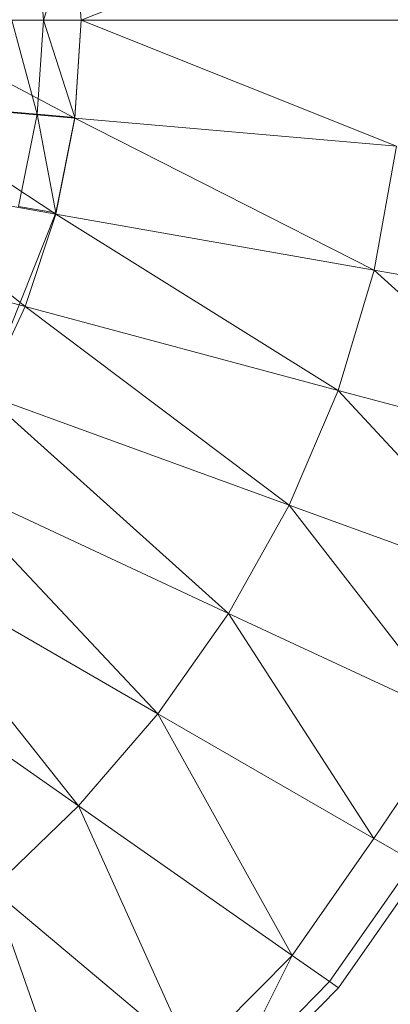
# Model space of a CAD drawing. Header units: metres. Extents: x 391.1 to 430.4, y 12.7 to 28.4.
# Tile 132 of 166: x 408.0033 to 408.0435, y 27.2158 to 27.3227. Entities that reach past the tile are written whole.
import ezdxf

# ---------------------------------------------------------------- set-up
doc = ezdxf.new("R2010")
doc.units = ezdxf.units.M
doc.layers.add('A-DETL-____-MBND', color=7, linetype='Continuous', lineweight=18)

# ---------------------------------------------------------------- blocks, each defined once
blk = doc.blocks.new('Family - Inodor PB-155807-02_ELEC_P0')
at = {"layer": 'A-DETL-____-MBND', "color": 253, "true_color": 0xaaaaaa}
for p, q in [((0.66725, 0.21359), (0.63302, 0.19991)), ((0.62893, 0.19992), (0.62825, 0.21013)), ((0.62893, 0.19992), (0.62825, 0.21013)), ((0.62893, 0.19992), (0.63233, 0.21049)), ((0.62893, 0.19992), (0.63233, 0.21049)), ((0.63302, 0.19991), (0.63233, 0.21053)), ((0.63302, 0.19991), (0.63233, 0.21049)), ((0.63302, 0.19991), (0.61227, 0.19991)), ((0.63233, 0.1893), (0.61227, 0.19991)), ((0.62893, 0.19992), (0.62551, 0.19992)), ((0.62825, 0.18971), (0.62551, 0.19992)), ((0.62551, 0.19992), (0.62893, 0.19992)), ((0.62825, 0.18971), (0.62551, 0.19992)), ((0.62825, 0.18971), (0.62893, 0.19992)), ((0.62825, 0.18971), (0.62893, 0.19992)), ((0.63302, 0.19991), (0.62893, 0.19992)), ((0.63302, 0.19991), (0.62893, 0.19992)), ((0.63233, 0.18936), (0.62893, 0.19992)), ((0.63233, 0.18936), (0.62893, 0.19992)), ((0.63302, 0.19991), (0.63233, 0.1893)), ((0.63302, 0.19991), (0.63233, 0.18936)), ((0.66806, 0.19991), (0.63302, 0.19991)), ((0.66725, 0.18624), (0.63302, 0.19991)), ((0.63233, 0.1893), (0.61164, 0.19111)), ((0.63029, 0.17887), (0.61164, 0.19111)), ((0.62825, 0.18971), (0.62484, 0.19001)), ((0.62825, 0.18971), (0.62484, 0.19001)), ((0.62825, 0.18971), (0.62625, 0.1797)), ((0.62625, 0.1797), (0.62825, 0.18971)), ((0.63233, 0.18936), (0.62825, 0.18971)), ((0.63233, 0.18936), (0.62825, 0.18971)), ((0.63029, 0.179), (0.62825, 0.18971)), ((0.63029, 0.179), (0.62825, 0.18971)), ((0.63233, 0.18936), (0.63029, 0.179)), ((0.63233, 0.1893), (0.63029, 0.17887)), ((0.66725, 0.18624), (0.63233, 0.1893)), ((0.66485, 0.17278), (0.63233, 0.1893)), ((0.66725, 0.18624), (0.66485, 0.17278)), ((0.63029, 0.17887), (0.60979, 0.18249)), ((0.62697, 0.16883), (0.60979, 0.18249)), ((0.63029, 0.179), (0.62625, 0.1797)), ((0.63029, 0.179), (0.62625, 0.1797)), ((0.63029, 0.179), (0.62252, 0.15955)), ((0.63029, 0.17887), (0.62697, 0.16883)), ((0.66485, 0.17278), (0.63029, 0.17887)), ((0.66094, 0.15973), (0.63029, 0.17887)), ((0.62697, 0.16883), (0.6068, 0.17423)), ((0.66485, 0.17278), (0.66094, 0.15973)), ((0.69136, 0.1681), (0.66485, 0.17278)), ((0.68697, 0.15275), (0.66485, 0.17278)), ((0.62697, 0.16883), (0.62251, 0.15931)), ((0.66094, 0.15973), (0.62697, 0.16883)), ((0.65562, 0.14726), (0.62697, 0.16883)), ((0.65562, 0.14726), (0.62251, 0.15931)), ((0.62251, 0.15931), (0.64904, 0.13552)), ((0.66094, 0.15973), (0.65562, 0.14726)), ((0.68697, 0.15275), (0.66094, 0.15973)), ((0.68099, 0.13803), (0.66094, 0.15973)), ((0.64904, 0.13552), (0.61704, 0.15045)), ((0.61704, 0.15045), (0.64137, 0.12462)), ((0.65562, 0.14726), (0.64904, 0.13552)), ((0.68099, 0.13803), (0.65562, 0.14726)), ((0.67355, 0.12409), (0.65562, 0.14726)), ((0.64137, 0.12462), (0.61073, 0.14231)), ((0.61073, 0.14231), (0.63275, 0.11463)), ((0.63275, 0.11463), (0.60374, 0.13494)), ((0.64904, 0.13552), (0.64137, 0.12462)), ((0.67355, 0.12409), (0.64904, 0.13552)), ((0.64904, 0.13552), (0.66482, 0.11108)), ((0.64137, 0.12462), (0.63275, 0.11463)), ((0.66482, 0.11108), (0.64137, 0.12462)), ((0.64137, 0.12462), (0.65593, 0.0984)), ((0.67355, 0.12409), (0.66482, 0.11108)), ((0.63275, 0.11463), (0.62337, 0.10559)), ((0.65593, 0.0984), (0.63275, 0.11463)), ((0.63275, 0.11463), (0.64505, 0.08739)), ((0.66482, 0.11108), (0.65593, 0.0984)), ((0.6691, 0.10861), (0.66482, 0.11108)), ((0.6691, 0.10861), (0.65998, 0.09556)), ((0.67013, 0.10801), (0.66095, 0.09488)), ((0.64505, 0.08739), (0.62337, 0.10559)), ((0.62337, 0.10559), (0.63337, 0.0775)), ((0.65593, 0.0984), (0.64505, 0.08739)), ((0.64884, 0.08421), (0.65593, 0.0984)), ((0.65998, 0.09556), (0.65593, 0.0984)), ((0.65998, 0.09556), (0.64884, 0.08421)), ((0.66095, 0.09488), (0.65998, 0.09556)), ((0.66095, 0.09488), (0.64975, 0.08345))]:
    blk.add_line(p, q, dxfattribs=at)
blk = doc.blocks.new('LONDR55-XX_ZZ-ARQ-CAA-M3D-Londres55_ifc-1-02_ELEC_P0')
at = {"layer": 'A-DETL-____-MBND', "color": 253, "lineweight": 18, "true_color": 0xaaaaaa}
blk.add_blockref('Family - Inodor PB-155807-02_ELEC_P0', (407.37693, 27.12274), dxfattribs=at)

msp = doc.modelspace()

# ---------------------------------------------------------------- block references
at = {"lineweight": 5}
msp.add_blockref('LONDR55-XX_ZZ-ARQ-CAA-M3D-Londres55_ifc-1-02_ELEC_P0', (0, 0), dxfattribs=at)

doc.saveas('drawing.dxf')
